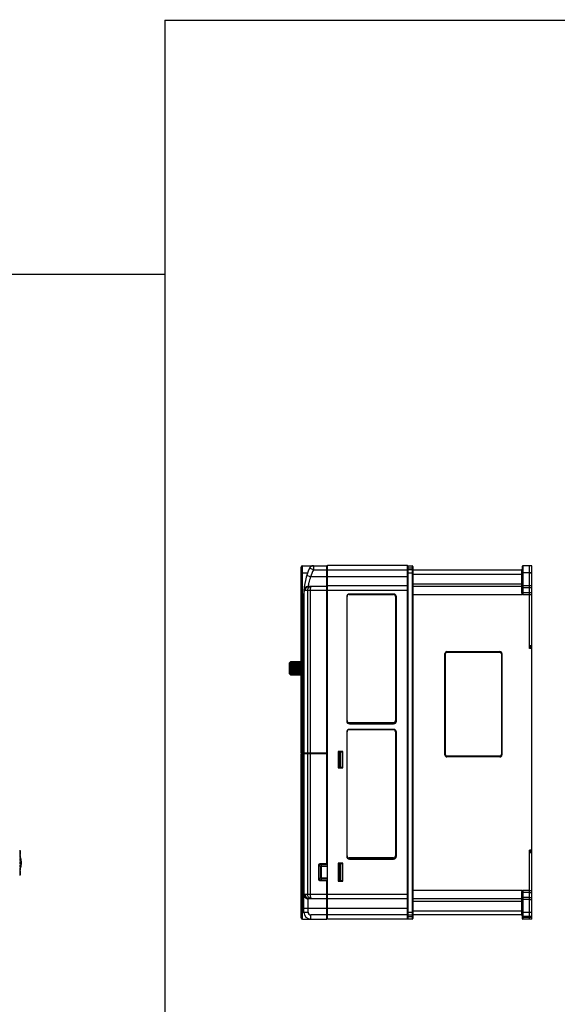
# Model space of a CAD drawing. Header units: millimetres. Extents: x 802 to 9345, y -804 to 1180.
# Tile 92 of 189: x 2037 to 2426, y -366 to 348. Entities that reach past the tile are written whole.
import ezdxf

# ---------------------------------------------------------------- set-up
doc = ezdxf.new("R2010")
doc.units = ezdxf.units.MM
doc.header["$LTSCALE"] = 30.734
doc.layers.get('0').update_dxf_attribs({"linetype": 'CONTINUOUS'})

msp = doc.modelspace()

# ---------------------------------------------------------------- linework, layer by layer
for p, q in [((2141.61, 347.47), (2992.93, 347.89)), ((2141.61, 347.47), (2141.61, -804)), ((1272.87, 163.46), (2141.61, 163.46))]:
    msp.add_line(p, q)
at = {"linetype": 'Continuous'}
for p, q in [((2240.42, -183.31), (2240.42, -48.81)), ((2241.42, -303.81), (2241.42, -47.81)), ((2241.42, -47.81), (2258.92, -47.81)), ((2249.27, -50.81), (2246.56, -49.52)), ((2249.27, -47.81), (2249.27, -50.81)), ((2258.92, -183.31), (2258.92, -47.81)), ((2259.42, -48.31), (2258.92, -48.31)), ((2259.42, -303.81), (2259.42, -47.31)), ((2259.42, -47.31), (2317.42, -47.31)), ((2317.42, -50.11), (2317.42, -47.31)), ((2317.42, -49.81), (2317.54, -49.81)), ((2317.92, -303.81), (2317.92, -47.81)), ((2317.92, -47.81), (2320.92, -47.81)), ((2320.92, -49.61), (2317.92, -49.61)), ((2320.92, -47.81), (2320.92, -303.81)), ((2321.42, -49.81), (2321.3, -49.81)), ((2321.42, -48.31), (2321.42, -301.51)), ((2400.42, -48.31), (2400.42, -66.63)), ((2400.92, -47.81), (2400.92, -68.64)), ((2407.42, -47.81), (2400.92, -47.81)), ((2405.92, -105.81), (2405.92, -47.81)), ((2407.42, -302.47), (2407.42, -47.81)), ((2240.42, -52.81), (2245.16, -52.81)), ((2247.29, -55.81), (2244.43, -54.9)), ((2317.42, -55.81), (2247.29, -55.81)), ((2249.27, -50.81), (2317.42, -50.81)), ((2317.42, -303.81), (2317.42, -50.11)), ((2317.42, -52.81), (2321.42, -52.81)), ((2320.92, -50.81), (2317.92, -50.81)), ((2321.42, -50.81), (2399.92, -50.81)), ((2321.42, -53.81), (2400.42, -53.81)), ((2399.92, -50.81), (2399.92, -66.8)), ((2405.92, -52.81), (2400.42, -52.81)), ((2405.92, -52.61), (2407.42, -52.61)), ((2405.92, -52.84), (2407.42, -52.84)), ((2258.92, -62.81), (2246.15, -62.81)), ((2259.42, -63.31), (2258.92, -63.31)), ((2317.42, -62.31), (2259.42, -62.31)), ((2321.42, -60.81), (2400.42, -60.81)), ((2399.92, -62.81), (2321.42, -62.81)), ((2400.42, -61.98), (2405.92, -61.98)), ((2400.92, -63.52), (2405.92, -63.52)), ((2405.92, -61.98), (2407.42, -61.98)), ((2405.92, -63.53), (2407.42, -63.53)), ((2242.42, -183.31), (2242.42, -67.81)), ((2242.63, -183.31), (2242.63, -65.57)), ((2317.42, -65.81), (2243.28, -65.81)), ((2245, -65.81), (2245, -183.31)), ((2246.91, -65.81), (2246.91, -183.31)), ((2273.42, -70.31), (2273.42, -160.31)), ((2273.47, -70.01), (2273.72, -70.01)), ((2273.72, -160.01), (2273.72, -70.01)), ((2275.22, -68.34), (2275.22, -68.51)), ((2275.22, -68.51), (2307.22, -68.51)), ((2307.42, -68.31), (2275.42, -68.31)), ((2307.22, -68.31), (2307.22, -68.51)), ((2308.72, -70.01), (2308.72, -160.01)), ((2309.02, -70.01), (2308.72, -70.01)), ((2309.02, -70.01), (2309.02, -160.01)), ((2309.42, -71.31), (2309.02, -71.31)), ((2309.42, -160.31), (2309.42, -70.31)), ((2400.42, -68.81), (2321.42, -68.81)), ((2400.42, -67.15), (2400.42, -68.65)), ((2400.42, -68.64), (2400.42, -68.81)), ((2400.92, -67.1), (2405.92, -67.1)), ((2400.92, -68.64), (2405.92, -68.64)), ((2405.92, -67.1), (2407.42, -67.1)), ((2405.92, -68.64), (2407.42, -68.64)), ((2309.02, -73.81), (2309.42, -73.81)), ((2309.02, -74.31), (2309.42, -74.31)), ((2309.42, -79.31), (2309.02, -79.31)), ((2309.02, -81.81), (2309.42, -81.81)), ((2309.02, -82.31), (2309.42, -82.31)), ((2309.42, -87.31), (2309.02, -87.31)), ((2309.02, -89.81), (2309.42, -89.81)), ((2309.02, -90.31), (2309.42, -90.31)), ((2309.42, -95.31), (2309.02, -95.31)), ((2309.02, -97.81), (2309.42, -97.81)), ((2309.02, -98.31), (2309.42, -98.31)), ((2309.42, -103.31), (2309.02, -103.31)), ((2309.02, -105.81), (2309.42, -105.81)), ((2309.02, -106.31), (2309.42, -106.31)), ((2407.42, -105.81), (2405.92, -105.81)), ((2405.92, -107.81), (2405.92, -105.81)), ((2407.42, -106.81), (2405.92, -106.81)), ((2309.42, -111.31), (2309.02, -111.31)), ((2309.42, -112.81), (2309.02, -112.81)), ((2309.02, -113.81), (2309.42, -113.81)), ((2344.56, -184.81), (2344.56, -111.41)), ((2344.56, -111.41), (2345.02, -111.41)), ((2345.02, -184.81), (2345.02, -111.41)), ((2346.02, -109.95), (2346.02, -110.41)), ((2346.02, -109.95), (2384.42, -109.95)), ((2346.02, -110.41), (2384.42, -110.41)), ((2384.42, -109.95), (2384.42, -110.41)), ((2385.42, -111.41), (2385.42, -184.81)), ((2385.88, -111.41), (2385.42, -111.41)), ((2385.88, -111.41), (2385.88, -184.81)), ((2407.42, -107.81), (2405.92, -107.81)), ((2232.07, -126.03), (2232.07, -118.13)), ((2232.37, -126.33), (2232.37, -117.83)), ((2232.57, -117.83), (2232.37, -117.83)), ((2232.57, -117.8), (2232.57, -117.72)), ((2232.57, -126.4), (2232.57, -117.85)), ((2232.57, -117.9), (2232.58, -117.9)), ((2232.57, -118.16), (2232.62, -118.16)), ((2232.57, -118.54), (2232.73, -118.54)), ((2232.57, -119.02), (2240.42, -118.97)), ((2232.57, -119.6), (2240.42, -119.56)), ((2232.57, -120.26), (2240.42, -120.22)), ((2232.57, -120.97), (2240.42, -120.94)), ((2232.87, -117.4), (2240.42, -117.33)), ((2240.42, -117.35), (2232.87, -117.42)), ((2232.87, -117.4), (2232.87, -117.42)), ((2232.87, -117.48), (2240.42, -117.41)), ((2232.87, -117.48), (2232.87, -117.55)), ((2240.42, -117.49), (2232.87, -117.55)), ((2232.87, -117.69), (2240.42, -117.63)), ((2232.87, -117.69), (2232.87, -117.83)), ((2240.42, -117.77), (2232.87, -117.83)), ((2232.87, -118.04), (2240.42, -117.99)), ((2232.87, -118.04), (2232.87, -118.23)), ((2240.42, -118.18), (2232.87, -118.23)), ((2232.87, -118.51), (2240.42, -118.46)), ((2232.87, -118.51), (2232.87, -118.75)), ((2240.42, -118.7), (2232.87, -118.75)), ((2232.87, -119.09), (2240.42, -119.05)), ((2232.87, -119.09), (2232.87, -119.38)), ((2240.42, -119.33), (2232.87, -119.38)), ((2232.87, -119.76), (2240.42, -119.73)), ((2232.87, -119.76), (2232.87, -120.08)), ((2240.42, -120.05), (2232.87, -120.08)), ((2232.87, -120.5), (2240.42, -120.49)), ((2232.87, -120.5), (2232.87, -120.85)), ((2240.42, -120.82), (2232.87, -120.85)), ((2309.02, -114.31), (2309.42, -114.31)), ((2309.42, -119.31), (2309.02, -119.31)), ((2232.57, -126.33), (2232.37, -126.33)), ((2232.57, -121.71), (2240.42, -121.7)), ((2232.57, -122.08), (2240.42, -122.08)), ((2232.87, -122.47), (2232.57, -122.47)), ((2232.57, -122.83), (2240.42, -122.85)), ((2232.57, -123.56), (2240.42, -123.59)), ((2232.57, -124.24), (2240.42, -124.28)), ((2232.57, -124.86), (2240.42, -124.91)), ((2232.57, -125.4), (2240.42, -125.45)), ((2232.57, -125.83), (2232.65, -125.83)), ((2232.57, -126.15), (2232.59, -126.15)), ((2232.57, -126.47), (2232.57, -126.43)), ((2232.57, -126.47), (2232.57, -126.48)), ((2232.87, -121.29), (2232.87, -121.65)), ((2232.87, -121.29), (2240.42, -121.29)), ((2240.42, -121.64), (2232.87, -121.65)), ((2232.87, -122.11), (2232.87, -122.47)), ((2232.87, -122.11), (2240.42, -122.11)), ((2240.42, -122.47), (2232.87, -122.47)), ((2232.87, -122.92), (2232.87, -123.27)), ((2232.87, -122.92), (2240.42, -122.94)), ((2240.42, -123.28), (2232.87, -123.27)), ((2232.87, -123.71), (2232.87, -124.04)), ((2232.87, -123.71), (2240.42, -123.74)), ((2240.42, -124.06), (2232.87, -124.04)), ((2232.87, -124.45), (2232.87, -124.75)), ((2232.87, -124.45), (2240.42, -124.48)), ((2240.42, -124.78), (2232.87, -124.75)), ((2232.87, -125.11), (2232.87, -125.38)), ((2232.87, -125.11), (2240.42, -125.16)), ((2240.42, -125.42), (2232.87, -125.38)), ((2232.87, -125.69), (2232.87, -125.9)), ((2232.87, -125.69), (2240.42, -125.74)), ((2240.42, -125.95), (2232.87, -125.9)), ((2232.87, -126.15), (2232.87, -126.32)), ((2232.87, -126.15), (2240.42, -126.21)), ((2240.42, -126.37), (2232.87, -126.32)), ((2232.87, -126.49), (2232.87, -126.6)), ((2232.87, -126.49), (2240.42, -126.56)), ((2240.42, -126.66), (2232.87, -126.6)), ((2232.87, -126.7), (2232.87, -126.75)), ((2232.87, -126.7), (2240.42, -126.76)), ((2240.42, -126.81), (2232.87, -126.75)), ((2232.87, -126.77), (2240.42, -126.83)), ((2309.02, -121.81), (2309.42, -121.81)), ((2309.02, -122.31), (2309.42, -122.31)), ((2309.42, -127.31), (2309.02, -127.31)), ((2309.02, -129.81), (2309.42, -129.81)), ((2309.02, -130.31), (2309.42, -130.31)), ((2309.42, -135.31), (2309.02, -135.31)), ((2309.02, -137.81), (2309.42, -137.81)), ((2309.02, -138.31), (2309.42, -138.31)), ((2309.42, -143.31), (2309.02, -143.31)), ((2309.42, -143.81), (2309.02, -143.81)), ((2309.02, -145.81), (2309.42, -145.81)), ((2309.02, -146.31), (2309.42, -146.31)), ((2309.42, -151.31), (2309.02, -151.31)), ((2309.02, -153.81), (2309.42, -153.81)), ((2309.02, -154.31), (2309.42, -154.31)), ((2273.42, -160.01), (2273.72, -160.01)), ((2275.22, -161.81), (2275.22, -161.51)), ((2307.22, -161.51), (2275.22, -161.51)), ((2275.22, -161.81), (2307.42, -161.81)), ((2275.42, -162.31), (2307.42, -162.31)), ((2307.22, -161.81), (2307.22, -161.51)), ((2309.02, -160.01), (2308.72, -160.01)), ((2309.42, -159.31), (2309.02, -159.31)), ((2273.42, -168.31), (2273.42, -258.31)), ((2273.47, -168.01), (2273.72, -168.01)), ((2273.72, -258.01), (2273.72, -168.01)), ((2275.22, -166.34), (2275.22, -166.51)), ((2275.22, -166.51), (2307.22, -166.51)), ((2307.42, -166.31), (2275.42, -166.31)), ((2307.22, -166.31), (2307.22, -166.51)), ((2308.72, -168.01), (2308.72, -258.01)), ((2309.02, -168.01), (2308.72, -168.01)), ((2309.02, -168.01), (2309.02, -258.01)), ((2309.42, -169.31), (2309.02, -169.31)), ((2309.42, -258.31), (2309.42, -168.31)), ((2309.02, -171.81), (2309.42, -171.81)), ((2309.02, -172.31), (2309.42, -172.31)), ((2309.42, -177.31), (2309.02, -177.31)), ((2240.42, -183.31), (2258.92, -183.31)), ((2240.42, -302.81), (2240.42, -183.81)), ((2240.42, -183.81), (2259.42, -183.81)), ((2240.92, -183.81), (2240.92, -183.31)), ((2242.42, -298.81), (2242.42, -183.81)), ((2242.63, -286.04), (2242.63, -183.81)), ((2242.92, -183.81), (2242.92, -183.31)), ((2243.11, -183.81), (2243.11, -183.31)), ((2245, -183.81), (2245, -285.81)), ((2245.48, -183.81), (2245.48, -183.31)), ((2246.91, -183.81), (2246.91, -183.31)), ((2246.91, -183.81), (2246.91, -285.81)), ((2258.92, -264.31), (2258.92, -183.81)), ((2267.22, -182.31), (2267.22, -194.31)), ((2270.62, -182.31), (2267.22, -182.31)), ((2270.42, -182.81), (2267.22, -182.81)), ((2267.42, -193.81), (2267.42, -182.81)), ((2268, -193.81), (2268, -182.81)), ((2269, -193.81), (2269, -182.81)), ((2270.42, -193.81), (2270.42, -182.81)), ((2270.62, -194.31), (2270.62, -182.31)), ((2309.02, -179.81), (2309.42, -179.81)), ((2309.02, -180.31), (2309.42, -180.31)), ((2309.42, -185.31), (2309.02, -185.31)), ((2344.56, -184.81), (2345.02, -184.81)), ((2385.88, -184.81), (2385.42, -184.81)), ((2270.49, -193.81), (2270.49, -189.72)), ((2270.62, -189.72), (2270.49, -189.72)), ((2309.02, -187.81), (2309.42, -187.81)), ((2309.02, -188.31), (2309.42, -188.31)), ((2384.42, -185.81), (2346.02, -185.81)), ((2346.02, -186.27), (2346.02, -185.81)), ((2384.42, -186.27), (2346.02, -186.27)), ((2384.42, -186.27), (2384.42, -185.81)), ((2267.22, -193.81), (2270.62, -193.81)), ((2267.22, -194.31), (2270.62, -194.31)), ((2309.42, -193.31), (2309.02, -193.31)), ((2309.02, -195.81), (2309.42, -195.81)), ((2309.02, -196.31), (2309.42, -196.31)), ((2309.42, -201.31), (2309.02, -201.31)), ((2309.02, -203.81), (2309.42, -203.81)), ((2309.02, -204.31), (2309.42, -204.31)), ((2309.42, -209.31), (2309.02, -209.31)), ((2309.02, -211.81), (2309.42, -211.81)), ((2309.02, -212.31), (2309.42, -212.31)), ((2309.42, -217.31), (2309.02, -217.31)), ((2309.02, -219.81), (2309.42, -219.81)), ((2309.02, -220.31), (2309.42, -220.31)), ((2309.42, -225.31), (2309.02, -225.31)), ((2309.02, -227.81), (2309.42, -227.81)), ((2309.02, -228.31), (2309.42, -228.31)), ((2309.42, -233.31), (2309.02, -233.31)), ((2309.02, -234.31), (2309.42, -234.31)), ((2309.02, -235.81), (2309.42, -235.81)), ((2309.02, -236.31), (2309.42, -236.31)), ((2309.42, -241.31), (2309.02, -241.31)), ((2309.02, -243.81), (2309.42, -243.81)), ((2309.02, -244.31), (2309.42, -244.31)), ((2309.42, -249.31), (2309.02, -249.31)), ((2036.55, -254.68), (2036.55, -254.68)), ((2036.55, -254.84), (2036.55, -254.87)), ((2036.55, -255.17), (2036.55, -255.19)), ((2036.55, -255.19), (2036.55, -255.21)), ((2036.57, -255.78), (2036.58, -255.8)), ((2309.02, -251.81), (2309.42, -251.81)), ((2309.02, -252.31), (2309.42, -252.31)), ((2407.42, -253.81), (2405.92, -253.81)), ((2405.92, -255.81), (2405.92, -253.81)), ((2407.42, -254.81), (2405.92, -254.81)), ((2407.42, -255.81), (2405.92, -255.81)), ((2405.92, -302.47), (2405.92, -255.81)), ((2036.55, -257.85), (2036.55, -257.85)), ((2036.55, -257.85), (2036.55, -257.88)), ((2036.55, -257.88), (2036.55, -257.92)), ((2036.55, -257.92), (2036.55, -257.92)), ((2036.55, -260.6), (2036.55, -260.6)), ((2036.55, -260.75), (2036.55, -260.79)), ((2037.7, -262.04), (2037.7, -263.99)), ((2037.7, -262.04), (2037.71, -262.09)), ((2037.7, -263.99), (2037.71, -263.94)), ((2037.71, -262.1), (2037.71, -263.93)), ((2254.28, -263.6), (2258.92, -263.6)), ((2254.28, -263.6), (2254.28, -263.95)), ((2255.48, -265.16), (2254.28, -263.95)), ((2254.28, -263.95), (2258.92, -263.95)), ((2270.62, -263.31), (2267.22, -263.31)), ((2267.22, -263.31), (2267.22, -276.31)), ((2270.42, -263.81), (2267.22, -263.81)), ((2267.42, -275.81), (2267.42, -263.81)), ((2268, -275.81), (2268, -263.81)), ((2269, -275.81), (2269, -263.81)), ((2270.42, -275.81), (2270.42, -263.81)), ((2270.62, -276.31), (2270.62, -263.31)), ((2273.42, -258.01), (2273.72, -258.01)), ((2307.22, -259.51), (2275.22, -259.51)), ((2275.22, -259.81), (2275.22, -259.51)), ((2275.22, -259.81), (2307.42, -259.81)), ((2275.42, -260.31), (2307.42, -260.31)), ((2307.22, -259.81), (2307.22, -259.51)), ((2309.02, -258.01), (2308.72, -258.01)), ((2309.42, -257.31), (2309.02, -257.31)), ((2036.55, -265.24), (2036.55, -265.28)), ((2036.55, -265.43), (2036.55, -265.43)), ((2036.55, -268.11), (2036.55, -268.12)), ((2036.55, -268.12), (2036.55, -268.15)), ((2036.55, -268.15), (2036.55, -268.18)), ((2036.55, -270.82), (2036.55, -270.84)), ((2036.55, -270.84), (2036.55, -270.86)), ((2036.58, -270.23), (2036.57, -270.25)), ((2036.58, -270.22), (2036.58, -270.23)), ((2253.22, -264.66), (2253.57, -264.66)), ((2253.22, -274.95), (2253.22, -264.66)), ((2254.78, -265.87), (2253.57, -264.66)), ((2253.57, -274.95), (2253.57, -264.66)), ((2255.13, -265.87), (2254.78, -265.87)), ((2254.78, -273.75), (2254.78, -265.87)), ((2255.13, -273.75), (2255.13, -265.87)), ((2255.48, -265.16), (2259.42, -265.16)), ((2255.48, -265.51), (2255.48, -265.16)), ((2255.48, -265.51), (2259.42, -265.51)), ((2258.92, -264.31), (2259.42, -264.31)), ((2036.55, -271.16), (2036.55, -271.19)), ((2036.55, -271.33), (2036.55, -271.36)), ((2253.22, -274.95), (2253.57, -274.95)), ((2253.57, -274.95), (2254.78, -273.75)), ((2254.28, -275.66), (2255.48, -274.45)), ((2258.92, -275.66), (2254.28, -275.66)), ((2254.28, -276.01), (2254.28, -275.66)), ((2258.92, -276.01), (2254.28, -276.01)), ((2255.13, -273.75), (2254.78, -273.75)), ((2259.42, -274.1), (2255.48, -274.1)), ((2255.48, -274.1), (2255.48, -274.45)), ((2259.42, -274.45), (2255.48, -274.45)), ((2259.42, -275.31), (2258.92, -275.31)), ((2258.92, -303.81), (2258.92, -275.31)), ((2267.22, -275.81), (2270.62, -275.81)), ((2267.22, -276.31), (2270.62, -276.31)), ((2321.42, -282.81), (2400.42, -282.81)), ((2399.92, -284.82), (2399.92, -300.81)), ((2400.42, -282.81), (2400.42, -282.98)), ((2400.42, -284.47), (2400.42, -282.97)), ((2400.42, -284.99), (2400.42, -303.31)), ((2405.92, -282.98), (2400.92, -282.98)), ((2400.92, -282.98), (2400.92, -303.81)), ((2405.92, -284.52), (2400.92, -284.52)), ((2405.92, -283.01), (2407.42, -283.01)), ((2405.92, -284.55), (2407.42, -284.55)), ((2243.28, -285.81), (2317.42, -285.81)), ((2245.42, -298.81), (2245.42, -289.07)), ((2246.15, -288.81), (2258.92, -288.81)), ((2247.65, -288.81), (2247.65, -288.81)), ((2259.42, -288.31), (2258.92, -288.31)), ((2259.42, -288.81), (2317.42, -288.81)), ((2321.42, -288.81), (2399.92, -288.81)), ((2321.42, -290.81), (2400.42, -290.81)), ((2405.92, -289.64), (2400.42, -289.64)), ((2405.92, -288.1), (2400.92, -288.1)), ((2405.92, -288.12), (2407.42, -288.12)), ((2405.92, -289.67), (2407.42, -289.67)), ((2240.42, -298.81), (2245.42, -298.81)), ((2242.42, -295.81), (2317.42, -295.81)), ((2317.42, -298.81), (2321.42, -298.81)), ((2321.42, -297.81), (2400.42, -297.81)), ((2400.42, -298.81), (2407.42, -298.81)), ((2241.42, -303.81), (2258.92, -303.81)), ((2317.42, -300.81), (2247.42, -300.81)), ((2247.42, -303.81), (2247.42, -300.81)), ((2259.42, -303.31), (2258.92, -303.31)), ((2317.42, -303.81), (2259.42, -303.81)), ((2317.42, -301.81), (2317.54, -301.81)), ((2317.92, -300.81), (2320.92, -300.81)), ((2317.92, -302.01), (2320.92, -302.01)), ((2320.92, -303.81), (2317.92, -303.81)), ((2321.42, -301.81), (2321.3, -301.81)), ((2399.92, -300.81), (2321.42, -300.81)), ((2321.42, -301.51), (2321.42, -303.31)), ((2400.92, -301.57), (2405.92, -301.57)), ((2400.92, -302.47), (2407.42, -302.47)), ((2407.42, -303.81), (2400.92, -303.81)), ((2405.92, -301.57), (2407.42, -301.57)), ((2405.92, -303.81), (2405.92, -302.47)), ((2407.42, -303.81), (2407.42, -302.47))]:
    msp.add_line(p, q, dxfattribs=at)
for centre, radius, start, end in [((2241.42, -48.81), 1, 90, 180), ((2284.92, -67.81), 42.5, 154.50834, 180), ((2249.27, -50.81), 3, 90, 154.50834), ((2317.92, -48.31), 0.5, 90, 180), ((2317.92, -50.11), 0.5, 90, 180.00763), ((2320.92, -48.31), 0.5, 0, 90), ((2320.92, -50.11), 0.5, 359.99235, 90), ((2400.92, -48.31), 0.5, 90, 180), ((2284.92, -67.81), 39.5, 154.50834, 162.31414), ((2399.92, -50.31), 0.5, 270, 0), ((2399.92, -62.31), 0.5, 270, 0), ((2275.42, -70.31), 2, 90, 180), ((2275.22, -70.01), 1.5, 90, 180), ((2307.22, -70.01), 1.5, 0, 90), ((2307.42, -70.31), 2, 0, 90), ((2307.22, -70.01), 1.8, 0, 63.43974), ((2404.46, -65.23), 4.92, 212.31582, 214.91935), ((2444.24, -50.91), 46.81, 201.95936, 202.25745), ((2346.02, -111.41), 1.46, 90, 180), ((2346.02, -111.41), 1, 90, 180), ((2384.42, -111.41), 1.46, 0, 90), ((2384.42, -111.41), 1, 0, 90), ((2232.37, -118.13), 0.3, 90, 180), ((2232.87, -117.7), 0.3, 90.48861, 177.03957), ((2232.82, -117.96), 0.25, 167.64128, 179.96743), ((2232.82, -117.96), 0.251, 166.18444, 167.6374), ((2232.37, -126.03), 0.3, 180, 270), ((2232.84, -126.32), 0.267, 180.00837, 186.30117), ((2232.87, -126.4), 0.3, 180.00189, 269.51136), ((2232.87, -126.47), 0.3, 182.96034, 269.10959), ((2232.87, -126.47), 0.298, 269.09605, 269.50018), ((2275.42, -160.31), 2, 180, 270), ((2275.22, -160.01), 1.8, 186.30134, 270), ((2275.22, -160.01), 1.5, 180, 270), ((2307.22, -160.01), 1.8, 270, 0), ((2307.22, -160.01), 1.5, 270, 0), ((2307.42, -159.81), 2, 270, 345.73479), ((2307.42, -160.31), 2, 270, 0), ((2275.42, -168.31), 2, 90, 180), ((2275.22, -168.01), 1.5, 90, 180), ((2307.22, -168.01), 1.5, 0, 90), ((2307.42, -168.31), 2, 0, 90), ((2307.22, -168.01), 1.8, 0, 63.43974), ((2346.02, -184.81), 1.46, 180, 270), ((2346.02, -184.81), 1, 180, 270), ((2384.42, -184.81), 1.46, 270, 0), ((2384.42, -184.81), 1, 270, 0), ((2270.49, -191.02), 1.3, 90, 93.14569), ((2066.54, -253.79), 30, 180.25865, 180.91235), ((2036.45, -255.02), 0.75, 344.73396, 82.5243), ((2068.98, -253.8), 32.44, 180.8337, 181.52161), ((2036.45, -255.41), 0.75, 310.52031, 82.47719), ((2039.67, -254.7), 3.12, 179.74765, 180.02509), ((2068.08, -254.54), 31.54, 180.61341, 181.15635), ((2036.45, -256.54), 0.75, 281.37739, 82.33745), ((2036.45, -258.31), 0.75, 280.61216, 82.0625), ((2084.12, -260.31), 47.57, 180.00019, 180.34398), ((2070.26, -260.39), 33.71, 180.35955, 180.60614), ((2036.45, -260.54), 0.75, 279.77605, 81.61987), ((2036.45, -263.02), 0.75, 278.99838, 81.00168), ((2066.54, -253.79), 30, 186.56689, 187.39336), ((2066.54, -253.79), 30, 189.67108, 195.94554), ((2275.42, -258.31), 2, 180, 270), ((2275.22, -258.01), 1.8, 186.30134, 270), ((2275.22, -258.01), 1.5, 180, 270), ((2307.22, -258.01), 1.8, 270, 0), ((2307.22, -258.01), 1.5, 270, 0), ((2307.42, -257.81), 2, 270, 345.73479), ((2307.42, -258.31), 2, 270, 0), ((2068.2, -265.62), 31.65, 179.38587, 179.64844), ((2082.72, -265.71), 46.17, 179.65081, 180.00501), ((2036.45, -267.72), 0.75, 277.9375, 79.38785), ((2036.45, -269.49), 0.75, 277.66255, 78.62267), ((2036.45, -270.62), 0.75, 277.52281, 49.47969), ((2036.45, -271.02), 0.75, 277.4757, 15.26604), ((2067.52, -271.49), 30.97, 178.83869, 179.3908), ((2036.45, -265.49), 0.75, 278.38014, 80.22395), ((2066.54, -272.24), 30, 172.60664, 173.43311), ((2066.54, -272.24), 30, 164.05446, 170.32892), ((2066.54, -272.24), 30, 179.08765, 179.74134), ((2068.3, -272.22), 31.75, 178.47098, 179.1737), ((2423.93, -290.5), 24.22, 163.522, 164.07087), ((2608.73, -345.33), 216.99, 163.36289, 163.4813), ((2448.07, -302.26), 50.93, 157.75804, 158.06029), ((2399.92, -289.31), 0.5, 0, 90), ((2247.42, -298.81), 5, 180, 270), ((2247.42, -298.81), 2, 180, 270), ((2241.42, -302.81), 1, 180, 270), ((2317.92, -301.51), 0.5, 179.99235, 270), ((2317.92, -303.31), 0.5, 180, 270), ((2320.92, -301.51), 0.5, 270, 0.00763), ((2320.92, -303.31), 0.5, 270, 0), ((2399.92, -301.31), 0.5, 30, 90), ((2400.92, -301.97), 0.5, 179.99473, 270), ((2400.92, -303.31), 0.5, 180, 270)]:
    msp.add_arc(centre, radius, start, end, dxfattribs=at)
for points, knots in [([(2247.29, -55.81), (2246.96, -56.53), (2246.41, -57.94), (2245.79, -60.22), (2245.56, -61.78), (2245.49, -62.63)], [0, 0, 0, 0, 0.335676, 0.637297, 1, 1, 1, 1]), ([(2317.42, -51.01), (2317.42, -50.94), (2317.63, -50.82), (2317.8, -50.81), (2317.92, -50.81)], [0, 0, 0, 0, 0.362136, 1, 1, 1, 1]), ([(2321.42, -51.01), (2321.42, -50.94), (2321.21, -50.82), (2321.04, -50.81), (2320.92, -50.81)], [0, 0, 0, 0, 0.362136, 1, 1, 1, 1]), ([(2242.49, -65.45), (2242.5, -65.27), (2242.56, -64.9), (2242.75, -64.37), (2243.04, -63.88), (2243.54, -63.31), (2244.35, -62.8), (2245.11, -62.64), (2245.49, -62.63)], [0, 0, 0, 0, 0.123582, 0.247732, 0.372514, 0.497911, 0.748959, 1, 1, 1, 1]), ([(2242.63, -65.57), (2242.66, -65.2), (2242.84, -64.46), (2243.49, -63.52), (2244.41, -62.86), (2245.14, -62.67), (2245.51, -62.64)], [0, 0, 0, 0, 0.250217, 0.502939, 0.753979, 1, 1, 1, 1]), ([(2243.28, -65.81), (2243.28, -65.42), (2243.43, -64.64), (2243.96, -63.8), (2244.55, -63.3), (2245.05, -63.02), (2245.59, -62.85), (2245.97, -62.81), (2246.15, -62.81)], [0, 0, 0, 0, 0.254313, 0.50576, 0.630536, 0.754331, 0.877371, 1, 1, 1, 1]), ([(2245, -65.81), (2245, -65.41), (2245.13, -64.63), (2245.63, -63.79), (2246.18, -63.29), (2246.64, -63.01), (2247.14, -62.85), (2247.48, -62.81), (2247.65, -62.81)], [0, 0, 0, 0, 0.266523, 0.522929, 0.646347, 0.766404, 0.883896, 1, 1, 1, 1]), ([(2246.15, -62.81), (2246.05, -62.81), (2245.82, -62.78), (2245.61, -62.7), (2245.51, -62.64)], [0, 0, 0, 0, 0.487314, 1, 1, 1, 1]), ([(2247.65, -62.81), (2247.54, -62.81), (2247.4, -62.97), (2247.3, -63.16), (2247.24, -63.31), (2247.18, -63.48), (2247.11, -63.75), (2247.03, -64.14), (2246.96, -64.66), (2246.92, -65.22), (2246.91, -65.61), (2246.91, -65.81)], [0, 0, 0, 0, 0.112081, 0.155709, 0.206115, 0.263209, 0.326734, 0.471399, 0.635817, 0.814265, 1, 1, 1, 1]), ([(2400.92, -63.52), (2400.86, -63.52), (2400.68, -63.51), (2400.42, -63.39), (2400.42, -63.26)], [0, 0, 0, 0, 0.330164, 1, 1, 1, 1]), ([(2242.63, -65.57), (2242.62, -65.57), (2242.57, -65.55), (2242.52, -65.53), (2242.48, -65.51)], [0, 0, 0, 0, 0.295424, 1, 1, 1, 1]), ([(2243.28, -65.81), (2243.17, -65.81), (2242.94, -65.76), (2242.73, -65.64), (2242.63, -65.57)], [0, 0, 0, 0, 0.47389, 1, 1, 1, 1]), ([(2399.92, -66.8), (2400.04, -66.8), (2400.2, -66.79), (2400.42, -66.69), (2400.42, -66.63)], [0, 0, 0, 0, 0.654608, 1, 1, 1, 1]), ([(2399.96, -67.12), (2400, -67.11), (2400.13, -67.08), (2400.27, -67.04), (2400.35, -66.99)], [0, 0, 0, 0, 0.276965, 1, 1, 1, 1]), ([(2400.35, -66.99), (2400.36, -66.98), (2400.4, -66.96), (2400.43, -66.93), (2400.44, -66.91)], [0, 0, 0, 0, 0.310061, 1, 1, 1, 1]), ([(2400.83, -68.41), (2400.78, -68.31), (2400.71, -68.1), (2400.54, -67.69), (2400.46, -67.37), (2400.42, -67.15)], [0, 0, 0, 0, 0.250136, 0.500184, 1, 1, 1, 1]), ([(2400.54, -67.01), (2400.53, -67), (2400.49, -66.97), (2400.46, -66.94), (2400.44, -66.91)], [0, 0, 0, 0, 0.280176, 1, 1, 1, 1]), ([(2400.92, -67.1), (2400.89, -67.1), (2400.76, -67.09), (2400.63, -67.05), (2400.54, -67.01)], [0, 0, 0, 0, 0.272098, 1, 1, 1, 1]), ([(2232.87, -117.42), (2232.83, -117.42), (2232.75, -117.43), (2232.65, -117.5), (2232.59, -117.6), (2232.57, -117.68), (2232.57, -117.72)], [0, 0, 0, 0, 0.249987, 0.49998, 0.749983, 1, 1, 1, 1]), ([(2232.57, -117.77), (2232.57, -117.73), (2232.59, -117.65), (2232.65, -117.56), (2232.75, -117.49), (2232.83, -117.48), (2232.87, -117.48)], [0, 0, 0, 0, 0.24603, 0.49438, 0.746017, 1, 1, 1, 1]), ([(2232.87, -117.55), (2232.83, -117.55), (2232.75, -117.57), (2232.65, -117.64), (2232.59, -117.73), (2232.57, -117.81), (2232.57, -117.85)], [0, 0, 0, 0, 0.251756, 0.502473, 0.751742, 1, 1, 1, 1]), ([(2232.87, -117.83), (2232.83, -117.83), (2232.75, -117.84), (2232.65, -117.91), (2232.59, -118), (2232.57, -118.07), (2232.57, -118.11)], [0, 0, 0, 0, 0.25714, 0.510103, 0.757157, 1, 1, 1, 1]), ([(2232.57, -118.29), (2232.57, -118.28), (2232.57, -118.25), (2232.58, -118.21), (2232.6, -118.19)], [0, 0, 0, 0, 0.247931, 1, 1, 1, 1]), ([(2232.87, -118.23), (2232.83, -118.23), (2232.75, -118.25), (2232.66, -118.3), (2232.59, -118.39), (2232.57, -118.46), (2232.57, -118.49)], [0, 0, 0, 0, 0.266361, 0.523327, 0.766662, 1, 1, 1, 1]), ([(2232.57, -118.72), (2232.57, -118.7), (2232.59, -118.64), (2232.66, -118.57), (2232.76, -118.52), (2232.83, -118.51), (2232.87, -118.51)], [0, 0, 0, 0, 0.209686, 0.44473, 0.711892, 1, 1, 1, 1]), ([(2232.87, -118.75), (2232.83, -118.75), (2232.76, -118.77), (2232.66, -118.81), (2232.59, -118.89), (2232.57, -118.95), (2232.57, -118.98)], [0, 0, 0, 0, 0.279748, 0.542867, 0.781007, 1, 1, 1, 1]), ([(2232.57, -119.26), (2232.57, -119.25), (2232.58, -119.23), (2232.59, -119.2), (2232.62, -119.17), (2232.67, -119.13), (2232.76, -119.1), (2232.83, -119.09), (2232.87, -119.09)], [0, 0, 0, 0, 0.090629, 0.187663, 0.295571, 0.416283, 0.692832, 1, 1, 1, 1]), ([(2232.87, -119.38), (2232.83, -119.38), (2232.76, -119.39), (2232.66, -119.43), (2232.6, -119.48), (2232.58, -119.53), (2232.57, -119.56), (2232.57, -119.57)], [0, 0, 0, 0, 0.29701, 0.568403, 0.799613, 0.90225, 1, 1, 1, 1]), ([(2232.57, -119.89), (2232.57, -119.85), (2232.64, -119.81), (2232.71, -119.78), (2232.78, -119.77), (2232.83, -119.76), (2232.87, -119.76)], [0, 0, 0, 0, 0.366836, 0.507286, 0.662662, 1, 1, 1, 1]), ([(2232.87, -120.08), (2232.83, -120.08), (2232.76, -120.09), (2232.68, -120.11), (2232.62, -120.15), (2232.6, -120.17), (2232.58, -120.2), (2232.57, -120.22), (2232.57, -120.23)], [0, 0, 0, 0, 0.318776, 0.601672, 0.722018, 0.826649, 0.917512, 1, 1, 1, 1]), ([(2232.57, -120.58), (2232.57, -120.57), (2232.59, -120.55), (2232.62, -120.54), (2232.66, -120.53), (2232.71, -120.52), (2232.78, -120.51), (2232.83, -120.5), (2232.87, -120.5)], [0, 0, 0, 0, 0.11671, 0.212312, 0.333777, 0.478247, 0.641252, 1, 1, 1, 1]), ([(2232.87, -120.85), (2232.83, -120.85), (2232.78, -120.85), (2232.71, -120.86), (2232.66, -120.88), (2232.62, -120.89), (2232.6, -120.91), (2232.58, -120.93), (2232.57, -120.94), (2232.57, -120.95)], [0, 0, 0, 0, 0.344268, 0.501659, 0.642425, 0.762819, 0.860859, 0.937634, 1, 1, 1, 1]), ([(2232.58, -117.9), (2232.59, -117.87), (2232.61, -117.82), (2232.68, -117.75), (2232.77, -117.7), (2232.84, -117.69), (2232.87, -117.69)], [0, 0, 0, 0, 0.239398, 0.486099, 0.740567, 1, 1, 1, 1]), ([(2232.6, -118.19), (2232.61, -118.17), (2232.64, -118.13), (2232.73, -118.06), (2232.81, -118.04), (2232.87, -118.04)], [0, 0, 0, 0, 0.232579, 0.478973, 1, 1, 1, 1]), ([(2232.57, -121.32), (2232.57, -121.32), (2232.58, -121.31), (2232.6, -121.31), (2232.63, -121.3), (2232.66, -121.3), (2232.71, -121.3), (2232.78, -121.29), (2232.83, -121.29), (2232.87, -121.29)], [0, 0, 0, 0, 0.025332, 0.083598, 0.175793, 0.299101, 0.449135, 0.620356, 1, 1, 1, 1]), ([(2232.87, -121.65), (2232.83, -121.65), (2232.78, -121.65), (2232.71, -121.66), (2232.66, -121.66), (2232.63, -121.67), (2232.6, -121.68), (2232.58, -121.69), (2232.57, -121.7), (2232.57, -121.7)], [0, 0, 0, 0, 0.369772, 0.537016, 0.684211, 0.806273, 0.89949, 0.96243, 1, 1, 1, 1]), ([(2232.57, -122.08), (2232.57, -122.08), (2232.58, -122.09), (2232.6, -122.09), (2232.63, -122.1), (2232.66, -122.1), (2232.71, -122.1), (2232.78, -122.11), (2232.83, -122.11), (2232.87, -122.11)], [0, 0, 0, 0, 0.025343, 0.083612, 0.175807, 0.299114, 0.449146, 0.620364, 1, 1, 1, 1]), ([(2232.57, -122.84), (2232.57, -122.85), (2232.59, -122.87), (2232.62, -122.89), (2232.66, -122.9), (2232.71, -122.91), (2232.78, -122.92), (2232.83, -122.92), (2232.87, -122.92)], [0, 0, 0, 0, 0.11673, 0.212333, 0.333798, 0.478264, 0.641265, 1, 1, 1, 1]), ([(2232.87, -123.27), (2232.83, -123.27), (2232.78, -123.27), (2232.71, -123.26), (2232.66, -123.26), (2232.63, -123.25), (2232.6, -123.24), (2232.58, -123.23), (2232.57, -123.22), (2232.57, -123.22)], [0, 0, 0, 0, 0.369761, 0.537001, 0.684192, 0.806254, 0.899472, 0.962418, 1, 1, 1, 1]), ([(2232.57, -123.58), (2232.57, -123.62), (2232.64, -123.66), (2232.71, -123.69), (2232.78, -123.7), (2232.83, -123.71), (2232.87, -123.71)], [0, 0, 0, 0, 0.366855, 0.507303, 0.662675, 1, 1, 1, 1]), ([(2232.87, -124.04), (2232.83, -124.04), (2232.78, -124.04), (2232.71, -124.02), (2232.66, -124.01), (2232.62, -124), (2232.6, -123.98), (2232.58, -123.96), (2232.57, -123.94), (2232.57, -123.94)], [0, 0, 0, 0, 0.344255, 0.501642, 0.642405, 0.762798, 0.860841, 0.937623, 1, 1, 1, 1]), ([(2232.57, -124.27), (2232.57, -124.28), (2232.58, -124.31), (2232.59, -124.34), (2232.62, -124.37), (2232.67, -124.41), (2232.76, -124.44), (2232.83, -124.45), (2232.87, -124.45)], [0, 0, 0, 0, 0.090636, 0.187676, 0.295587, 0.416299, 0.692843, 1, 1, 1, 1]), ([(2232.87, -124.75), (2232.83, -124.75), (2232.76, -124.74), (2232.68, -124.71), (2232.62, -124.68), (2232.6, -124.66), (2232.58, -124.63), (2232.57, -124.61), (2232.57, -124.6)], [0, 0, 0, 0, 0.318765, 0.601654, 0.722, 0.826634, 0.917503, 1, 1, 1, 1]), ([(2232.57, -124.9), (2232.57, -124.93), (2232.59, -124.99), (2232.66, -125.06), (2232.76, -125.1), (2232.83, -125.11), (2232.87, -125.11)], [0, 0, 0, 0, 0.209696, 0.444743, 0.711901, 1, 1, 1, 1]), ([(2232.87, -125.38), (2232.83, -125.38), (2232.76, -125.37), (2232.66, -125.33), (2232.6, -125.27), (2232.58, -125.22), (2232.57, -125.2), (2232.57, -125.18)], [0, 0, 0, 0, 0.297001, 0.568389, 0.799602, 0.902244, 1, 1, 1, 1]), ([(2232.57, -125.44), (2232.57, -125.47), (2232.59, -125.54), (2232.66, -125.62), (2232.76, -125.67), (2232.83, -125.69), (2232.87, -125.69)], [0, 0, 0, 0, 0.226839, 0.467759, 0.727497, 1, 1, 1, 1]), ([(2232.87, -125.9), (2232.83, -125.9), (2232.76, -125.89), (2232.66, -125.84), (2232.59, -125.77), (2232.57, -125.7), (2232.57, -125.67)], [0, 0, 0, 0, 0.279741, 0.542856, 0.780998, 1, 1, 1, 1]), ([(2232.57, -125.88), (2232.57, -125.91), (2232.59, -125.99), (2232.66, -126.08), (2232.75, -126.14), (2232.83, -126.15), (2232.87, -126.15)], [0, 0, 0, 0, 0.238647, 0.484034, 0.738754, 1, 1, 1, 1]), ([(2232.59, -126.14), (2232.59, -126.14), (2232.58, -126.11), (2232.57, -126.08), (2232.57, -126.06)], [0, 0, 0, 0, 0.25262, 1, 1, 1, 1]), ([(2232.57, -126.2), (2232.57, -126.24), (2232.59, -126.31), (2232.65, -126.41), (2232.75, -126.48), (2232.83, -126.49), (2232.87, -126.49)], [0, 0, 0, 0, 0.246032, 0.494384, 0.746019, 1, 1, 1, 1]), ([(2232.87, -126.6), (2232.83, -126.6), (2232.76, -126.59), (2232.67, -126.53), (2232.6, -126.45), (2232.58, -126.38), (2232.57, -126.35)], [0, 0, 0, 0, 0.256634, 0.509567, 0.757018, 1, 1, 1, 1]), ([(2232.87, -126.75), (2232.83, -126.74), (2232.75, -126.73), (2232.65, -126.66), (2232.59, -126.56), (2232.57, -126.49), (2232.57, -126.45)], [0, 0, 0, 0, 0.251754, 0.50247, 0.75174, 1, 1, 1, 1]), ([(2232.87, -126.32), (2232.81, -126.32), (2232.72, -126.29), (2232.63, -126.22), (2232.6, -126.17), (2232.59, -126.14)], [0, 0, 0, 0, 0.515539, 0.762944, 1, 1, 1, 1]), ([(2036.55, -254.66), (2036.55, -254.66), (2036.55, -254.67), (2036.55, -254.67), (2036.55, -254.67), (2036.55, -254.68), (2036.55, -254.68)], [0, 0, 0, 0, 0.062255, 0.249806, 0.562877, 1, 1, 1, 1]), ([(2036.55, -254.7), (2036.55, -254.71), (2036.55, -254.76), (2036.55, -254.8), (2036.55, -254.84)], [0, 0, 0, 0, 0.182324, 1, 1, 1, 1]), ([(2036.55, -255.21), (2036.56, -255.26), (2036.56, -255.45), (2036.57, -255.64), (2036.57, -255.78)], [0, 0, 0, 0, 0.255245, 1, 1, 1, 1]), ([(2036.55, -255.8), (2036.55, -255.8), (2036.55, -255.8), (2036.55, -255.81), (2036.55, -255.82), (2036.55, -255.84), (2036.55, -255.86), (2036.55, -255.89), (2036.55, -255.92), (2036.55, -255.94)], [0, 0, 0, 0, 0.016199, 0.064294, 0.144276, 0.255755, 0.398039, 0.570352, 1, 1, 1, 1]), ([(2036.55, -255.94), (2036.55, -256.13), (2036.55, -256.42), (2036.56, -256.81), (2036.57, -257), (2036.57, -257.09)], [0, 0, 0, 0, 0.488209, 0.768593, 1, 1, 1, 1]), ([(2036.55, -257.57), (2036.55, -257.57), (2036.55, -257.57), (2036.55, -257.58), (2036.55, -257.58), (2036.55, -257.59), (2036.55, -257.61), (2036.55, -257.65), (2036.55, -257.69), (2036.55, -257.74), (2036.55, -257.79), (2036.55, -257.83), (2036.55, -257.85)], [0, 0, 0, 0, 0.0047, 0.017137, 0.0378, 0.066707, 0.148886, 0.26273, 0.406734, 0.579107, 0.777747, 1, 1, 1, 1]), ([(2036.55, -257.92), (2036.55, -257.98), (2036.55, -258.1), (2036.55, -258.29), (2036.55, -258.49), (2036.56, -258.64), (2036.56, -258.75), (2036.56, -258.83), (2036.57, -258.89), (2036.57, -258.95), (2036.57, -258.99), (2036.58, -259.02), (2036.58, -259.04), (2036.59, -259.05), (2036.59, -259.05)], [0, 0, 0, 0, 0.15828, 0.32972, 0.502296, 0.66382, 0.736808, 0.80285, 0.860764, 0.909527, 0.948293, 0.976409, 0.993499, 1, 1, 1, 1]), ([(2036.56, -259.8), (2036.56, -259.8), (2036.56, -259.81), (2036.56, -259.81), (2036.56, -259.82), (2036.55, -259.84), (2036.55, -259.86), (2036.55, -259.89), (2036.55, -259.95), (2036.55, -260.02), (2036.55, -260.11), (2036.55, -260.21), (2036.55, -260.28), (2036.55, -260.31)], [0, 0, 0, 0, 0.005133, 0.018427, 0.040418, 0.071082, 0.110251, 0.157687, 0.276171, 0.42361, 0.596308, 0.790083, 1, 1, 1, 1]), ([(2036.55, -260.79), (2036.55, -260.83), (2036.55, -260.89), (2036.55, -260.99), (2036.56, -261.07), (2036.56, -261.14), (2036.56, -261.2), (2036.57, -261.24), (2036.57, -261.27), (2036.57, -261.28), (2036.58, -261.28), (2036.58, -261.28)], [0, 0, 0, 0, 0.211014, 0.405076, 0.577574, 0.724418, 0.842137, 0.927994, 0.980201, 0.993664, 1, 1, 1, 1]), ([(2036.57, -262.27), (2036.57, -262.27), (2036.56, -262.28), (2036.56, -262.29), (2036.56, -262.31), (2036.56, -262.33), (2036.56, -262.36), (2036.55, -262.42), (2036.55, -262.5), (2036.55, -262.61), (2036.55, -262.73), (2036.55, -262.87), (2036.55, -262.97), (2036.55, -263.02)], [0, 0, 0, 0, 0.005639, 0.019944, 0.043573, 0.076404, 0.118168, 0.168459, 0.292635, 0.444128, 0.617069, 0.804776, 1, 1, 1, 1]), ([(2036.55, -263.02), (2036.55, -263.06), (2036.55, -263.16), (2036.55, -263.3), (2036.55, -263.42), (2036.55, -263.53), (2036.55, -263.61), (2036.56, -263.67), (2036.56, -263.7), (2036.56, -263.72), (2036.56, -263.74), (2036.56, -263.75), (2036.57, -263.76), (2036.57, -263.76)], [0, 0, 0, 0, 0.195225, 0.382932, 0.555874, 0.707367, 0.831543, 0.881834, 0.923598, 0.956428, 0.980057, 0.994362, 1, 1, 1, 1]), ([(2036.57, -257.09), (2036.58, -257.12), (2036.58, -257.16), (2036.58, -257.2), (2036.59, -257.23), (2036.59, -257.25), (2036.59, -257.27), (2036.59, -257.27), (2036.6, -257.28), (2036.6, -257.28)], [0, 0, 0, 0, 0.425868, 0.597473, 0.739634, 0.851214, 0.931503, 0.980283, 1, 1, 1, 1]), ([(2253.22, -264.66), (2253.22, -264.52), (2253.24, -264.31), (2253.36, -264.05), (2253.49, -263.88), (2253.66, -263.75), (2253.92, -263.63), (2254.14, -263.6), (2254.28, -263.6)], [0, 0, 0, 0, 0.249708, 0.374885, 0.5, 0.625114, 0.750291, 1, 1, 1, 1]), ([(2253.57, -264.66), (2253.56, -264.61), (2253.55, -264.51), (2253.56, -264.36), (2253.61, -264.21), (2253.7, -264.08), (2253.83, -263.99), (2253.97, -263.95), (2254.12, -263.94), (2254.23, -263.95), (2254.28, -263.95)], [0, 0, 0, 0, 0.124679, 0.249588, 0.374732, 0.499999, 0.625266, 0.750411, 0.875321, 1, 1, 1, 1]), ([(2036.58, -264.75), (2036.58, -264.75), (2036.57, -264.75), (2036.57, -264.76), (2036.57, -264.79), (2036.56, -264.83), (2036.56, -264.89), (2036.56, -264.96), (2036.55, -265.04), (2036.55, -265.14), (2036.55, -265.2), (2036.55, -265.24)], [0, 0, 0, 0, 0.006339, 0.019804, 0.072007, 0.157853, 0.27556, 0.422394, 0.594889, 0.788959, 1, 1, 1, 1]), ([(2036.55, -265.72), (2036.55, -265.75), (2036.55, -265.82), (2036.55, -265.92), (2036.55, -266.01), (2036.55, -266.08), (2036.55, -266.14), (2036.55, -266.17), (2036.55, -266.19), (2036.56, -266.21), (2036.56, -266.22), (2036.56, -266.23), (2036.56, -266.23), (2036.56, -266.23)], [0, 0, 0, 0, 0.209914, 0.403687, 0.576382, 0.723821, 0.842306, 0.889742, 0.928912, 0.959577, 0.98157, 0.994865, 1, 1, 1, 1]), ([(2036.59, -266.98), (2036.59, -266.98), (2036.58, -266.99), (2036.58, -267.01), (2036.57, -267.04), (2036.57, -267.08), (2036.57, -267.14), (2036.56, -267.2), (2036.56, -267.28), (2036.56, -267.39), (2036.55, -267.55), (2036.55, -267.74), (2036.55, -267.93), (2036.55, -268.05), (2036.55, -268.11)], [0, 0, 0, 0, 0.006502, 0.023593, 0.051711, 0.090481, 0.139248, 0.197166, 0.263213, 0.336206, 0.497736, 0.670311, 0.841742, 1, 1, 1, 1]), ([(2036.55, -268.18), (2036.55, -268.2), (2036.55, -268.24), (2036.55, -268.29), (2036.55, -268.34), (2036.55, -268.38), (2036.55, -268.42), (2036.55, -268.44), (2036.55, -268.45), (2036.55, -268.46), (2036.55, -268.46), (2036.55, -268.46), (2036.55, -268.46)], [0, 0, 0, 0, 0.222172, 0.420788, 0.593165, 0.737192, 0.851066, 0.933272, 0.96219, 0.982862, 0.995303, 1, 1, 1, 1]), ([(2036.57, -268.94), (2036.57, -269.03), (2036.56, -269.22), (2036.55, -269.61), (2036.55, -269.9), (2036.55, -270.09)], [0, 0, 0, 0, 0.231466, 0.511848, 1, 1, 1, 1]), ([(2036.55, -270.09), (2036.55, -270.11), (2036.55, -270.14), (2036.55, -270.17), (2036.55, -270.19), (2036.55, -270.21), (2036.55, -270.22), (2036.55, -270.23), (2036.55, -270.23), (2036.55, -270.23)], [0, 0, 0, 0, 0.429649, 0.601963, 0.744246, 0.855725, 0.935707, 0.983801, 1, 1, 1, 1]), ([(2036.57, -270.25), (2036.57, -270.3), (2036.56, -270.49), (2036.56, -270.67), (2036.55, -270.82)], [0, 0, 0, 0, 0.234798, 1, 1, 1, 1]), ([(2036.6, -268.75), (2036.6, -268.75), (2036.59, -268.76), (2036.59, -268.76), (2036.59, -268.78), (2036.59, -268.8), (2036.58, -268.83), (2036.58, -268.87), (2036.58, -268.91), (2036.57, -268.94)], [0, 0, 0, 0, 0.019709, 0.068487, 0.148778, 0.260361, 0.402528, 0.574137, 1, 1, 1, 1]), ([(2254.78, -265.87), (2254.79, -265.78), (2254.85, -265.61), (2255.01, -265.4), (2255.23, -265.24), (2255.4, -265.18), (2255.48, -265.16)], [0, 0, 0, 0, 0.248828, 0.5, 0.751172, 1, 1, 1, 1]), ([(2255.13, -265.87), (2255.13, -265.82), (2255.14, -265.73), (2255.22, -265.6), (2255.34, -265.53), (2255.44, -265.51), (2255.48, -265.51)], [0, 0, 0, 0, 0.250506, 0.5, 0.749493, 1, 1, 1, 1]), ([(2036.55, -271.19), (2036.55, -271.2), (2036.55, -271.25), (2036.55, -271.3), (2036.55, -271.33)], [0, 0, 0, 0, 0.3151, 1, 1, 1, 1]), ([(2036.55, -271.36), (2036.55, -271.36), (2036.55, -271.36), (2036.55, -271.37), (2036.55, -271.37)], [0, 0, 0, 0, 0.750827, 1, 1, 1, 1]), ([(2254.28, -276.01), (2254.14, -276.01), (2253.92, -275.99), (2253.66, -275.87), (2253.49, -275.74), (2253.36, -275.57), (2253.24, -275.31), (2253.22, -275.1), (2253.22, -274.95)], [0, 0, 0, 0, 0.249709, 0.374886, 0.5, 0.625115, 0.750292, 1, 1, 1, 1]), ([(2254.28, -275.66), (2254.23, -275.67), (2254.12, -275.68), (2253.97, -275.67), (2253.83, -275.62), (2253.7, -275.53), (2253.61, -275.41), (2253.56, -275.26), (2253.55, -275.11), (2253.56, -275), (2253.57, -274.95)], [0, 0, 0, 0, 0.124679, 0.249589, 0.374734, 0.500001, 0.625268, 0.750412, 0.875321, 1, 1, 1, 1]), ([(2255.48, -274.45), (2255.4, -274.44), (2255.23, -274.38), (2255.01, -274.22), (2254.85, -274), (2254.79, -273.83), (2254.78, -273.75)], [0, 0, 0, 0, 0.248828, 0.5, 0.751172, 1, 1, 1, 1]), ([(2255.48, -274.1), (2255.44, -274.1), (2255.34, -274.09), (2255.22, -274.01), (2255.14, -273.89), (2255.13, -273.79), (2255.13, -273.75)], [0, 0, 0, 0, 0.250507, 0.5, 0.749494, 1, 1, 1, 1]), ([(2399.92, -284.82), (2400.04, -284.82), (2400.2, -284.83), (2400.42, -284.92), (2400.42, -284.99)], [0, 0, 0, 0, 0.654608, 1, 1, 1, 1]), ([(2399.96, -284.49), (2400, -284.5), (2400.13, -284.53), (2400.27, -284.58), (2400.35, -284.63)], [0, 0, 0, 0, 0.276965, 1, 1, 1, 1]), ([(2400.35, -284.63), (2400.36, -284.63), (2400.4, -284.66), (2400.43, -284.68), (2400.44, -284.71)], [0, 0, 0, 0, 0.310059, 1, 1, 1, 1]), ([(2400.54, -284.61), (2400.53, -284.62), (2400.49, -284.64), (2400.46, -284.68), (2400.44, -284.71)], [0, 0, 0, 0, 0.280176, 1, 1, 1, 1]), ([(2400.92, -284.52), (2400.89, -284.52), (2400.76, -284.53), (2400.63, -284.56), (2400.54, -284.61)], [0, 0, 0, 0, 0.272098, 1, 1, 1, 1]), ([(2242.42, -286.19), (2242.42, -286.17), (2242.43, -286.14), (2242.48, -286.11), (2242.55, -286.07), (2242.6, -286.05), (2242.63, -286.04)], [0, 0, 0, 0, 0.157091, 0.360317, 0.637824, 1, 1, 1, 1]), ([(2242.42, -286.19), (2242.42, -286.38), (2242.46, -286.76), (2242.63, -287.3), (2242.91, -287.8), (2243.41, -288.39), (2244.25, -288.93), (2245.03, -289.07), (2245.42, -289.07)], [0, 0, 0, 0, 0.122893, 0.246157, 0.3701, 0.494927, 0.74617, 1, 1, 1, 1]), ([(2242.63, -286.04), (2242.73, -285.97), (2242.94, -285.85), (2243.17, -285.81), (2243.28, -285.81)], [0, 0, 0, 0, 0.52611, 1, 1, 1, 1]), ([(2242.63, -286.04), (2242.66, -286.41), (2242.84, -287.16), (2243.49, -288.1), (2244.41, -288.76), (2245.14, -288.95), (2245.51, -288.97)], [0, 0, 0, 0, 0.250217, 0.502939, 0.753979, 1, 1, 1, 1]), ([(2243.28, -285.81), (2243.28, -286.2), (2243.43, -286.98), (2243.96, -287.82), (2244.55, -288.32), (2245.05, -288.6), (2245.59, -288.77), (2245.97, -288.81), (2246.15, -288.81)], [0, 0, 0, 0, 0.254313, 0.50576, 0.630536, 0.754331, 0.877371, 1, 1, 1, 1]), ([(2247.65, -288.81), (2247.48, -288.81), (2247.14, -288.77), (2246.64, -288.6), (2246.18, -288.33), (2245.63, -287.82), (2245.13, -286.98), (2245, -286.2), (2245, -285.81)], [0, 0, 0, 0, 0.116104, 0.233596, 0.353653, 0.477071, 0.733477, 1, 1, 1, 1]), ([(2245.42, -289.07), (2245.42, -289.06), (2245.43, -289.04), (2245.45, -289.01), (2245.48, -288.98), (2245.51, -288.97)], [0, 0, 0, 0, 0.208518, 0.432701, 1, 1, 1, 1]), ([(2245.51, -288.97), (2245.61, -288.92), (2245.82, -288.84), (2246.05, -288.81), (2246.15, -288.81)], [0, 0, 0, 0, 0.512686, 1, 1, 1, 1]), ([(2246.91, -285.81), (2246.91, -286.01), (2246.92, -286.39), (2246.96, -286.96), (2247.03, -287.47), (2247.11, -287.86), (2247.18, -288.13), (2247.24, -288.31), (2247.3, -288.46), (2247.4, -288.65), (2247.54, -288.81), (2247.65, -288.81)], [0, 0, 0, 0, 0.185734, 0.364181, 0.528599, 0.673265, 0.736791, 0.793885, 0.844291, 0.887919, 1, 1, 1, 1]), ([(2400.92, -288.1), (2400.86, -288.1), (2400.68, -288.11), (2400.42, -288.22), (2400.42, -288.35)], [0, 0, 0, 0, 0.330164, 1, 1, 1, 1]), ([(2317.42, -300.61), (2317.42, -300.67), (2317.63, -300.8), (2317.8, -300.81), (2317.92, -300.81)], [0, 0, 0, 0, 0.362136, 1, 1, 1, 1]), ([(2321.42, -300.61), (2321.42, -300.67), (2321.21, -300.8), (2321.04, -300.81), (2320.92, -300.81)], [0, 0, 0, 0, 0.362136, 1, 1, 1, 1]), ([(2400.92, -301.57), (2400.86, -301.57), (2400.67, -301.56), (2400.42, -301.43), (2400.42, -301.3)], [0, 0, 0, 0, 0.324202, 1, 1, 1, 1])]:
    msp.add_open_spline(points, degree=3, knots=knots, dxfattribs=at)
for points in [[(2245.51, -62.64), (2245.5, -62.64), (2245.49, -62.64), (2245.49, -62.63)], [(2399.92, -66.8), (2399.92, -66.91), (2399.94, -67.02), (2399.96, -67.12)], [(2399.96, -67.12), (2400.03, -67.39), (2400.15, -67.63), (2400.3, -67.86)], [(2400.42, -66.63), (2400.42, -66.72), (2400.43, -66.82), (2400.44, -66.91)], [(2400.44, -66.91), (2400.49, -67.23), (2400.57, -67.55), (2400.67, -67.86)], [(2400.67, -67.86), (2400.69, -67.92), (2400.71, -67.99), (2400.72, -68.05)], [(2400.72, -68.05), (2400.76, -68.17), (2400.79, -68.29), (2400.83, -68.41)], [(2399.96, -284.49), (2399.94, -284.6), (2399.92, -284.71), (2399.92, -284.82)], [(2400.29, -283.77), (2400.15, -284), (2400.02, -284.24), (2399.96, -284.49)], [(2400.42, -283.57), (2400.38, -283.63), (2400.33, -283.7), (2400.29, -283.77)], [(2400.82, -283.23), (2400.66, -283.63), (2400.49, -284.04), (2400.42, -284.47)], [(2400.44, -284.71), (2400.43, -284.8), (2400.42, -284.89), (2400.42, -284.99)], [(2400.64, -283.85), (2400.56, -284.13), (2400.48, -284.42), (2400.44, -284.71)]]:
    msp.add_open_spline(points, degree=3, dxfattribs=at)

doc.saveas('drawing.dxf')
